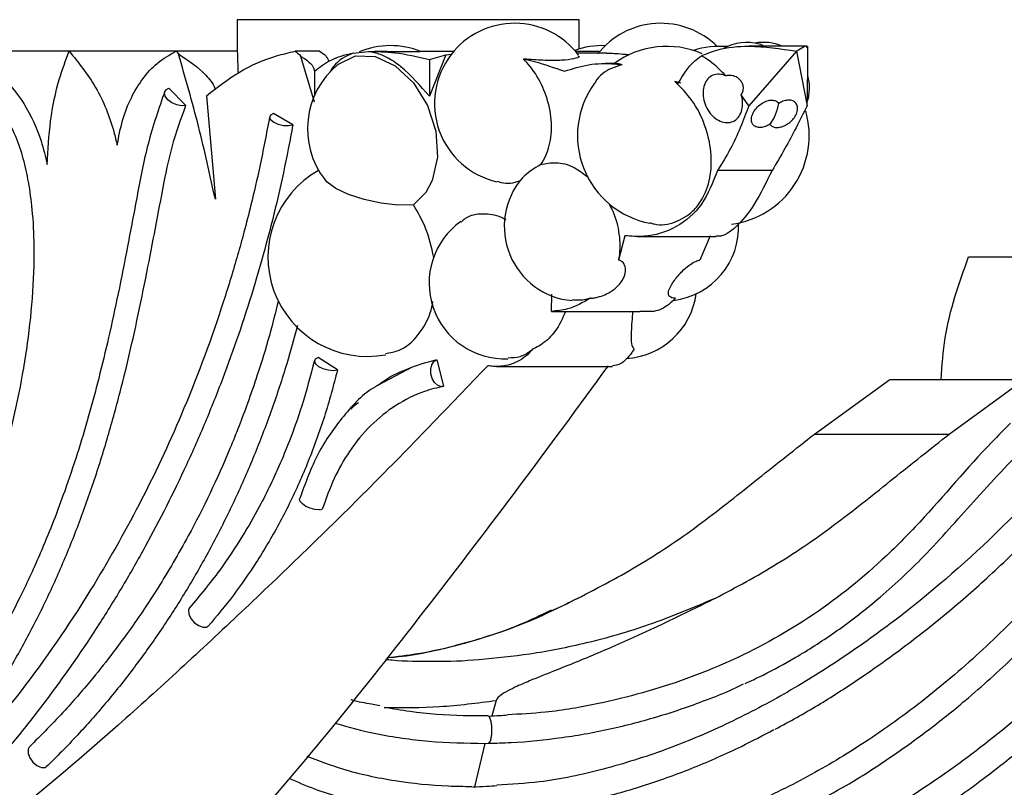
# Model space of a CAD drawing. Header units: millimetres. Extents: x 59 to 109, y 26 to 144.
# Tile 84 of 158: x 79.86 to 83.46, y 83.49 to 86.29. Entities that reach past the tile are written whole.
import ezdxf

# ---------------------------------------------------------------- set-up
doc = ezdxf.new("R2010")
doc.units = ezdxf.units.MM
doc.styles.add('SLDTEXTSTYLE0', font='TXT', dxfattribs={"width": 0.75})
doc.dimstyles.new('SLDDIMSTYLE0', dxfattribs={"dimtxt": 3.5, "dimasz": 3.302, "dimexe": 0, "dimexo": 0.0625, "dimgap": 0.875, "dimtad": 1, "dimdec": 0, "dimlfac": 20, "dimrnd": 1e-09, "dimzin": 12, "dimdsep": 46, "dimtxsty": 'SLDTEXTSTYLE0', "dimsah": 1, "dimcen": 0.09, "dimadec": 0, "dimazin": 3, "dimtfac": 1, "dimtdec": 0, "dimtofl": 0, "dimtmove": 0, "dimatfit": 3, "dimfxl": 0, "dimfrac": 2, "dimtolj": 1, "dimtzin": 12, "dimarcsym": 0})
doc.dimstyles.new('SLDDIMSTYLE1', dxfattribs={"dimtxt": 3.5, "dimasz": 3.302, "dimexe": 0, "dimexo": 0.0625, "dimgap": 0.875, "dimtad": 1, "dimdec": 0, "dimlfac": 20, "dimrnd": 1e-09, "dimzin": 12, "dimdsep": 46, "dimtxsty": 'SLDTEXTSTYLE0', "dimsah": 1, "dimcen": 0.09, "dimadec": 0, "dimazin": 3, "dimtfac": 1, "dimtdec": 0, "dimtmove": 0, "dimatfit": 0, "dimfxl": 0, "dimfrac": 2, "dimtolj": 1, "dimtzin": 12, "dimarcsym": 0})

# ---------------------------------------------------------------- blocks, each defined once
blk = doc.blocks.new('_D')
at = {"color": 7, "linetype": 'Continuous', "lineweight": 18}
for p, q in [((78.8835, 143.6649), (108.5588, 143.6649)), ((107.5588, 143.6649), (107.5588, 76.3608)), ((75.8335, 76.3608), (108.5588, 76.3608))]:
    blk.add_line(p, q, dxfattribs=at)
for points in [[(107.5588, 143.6649), (107.0508, 140.3629), (108.0668, 140.3629)], [(107.5588, 76.3608), (108.0668, 79.6628), (107.0508, 79.6628)]]:
    blk.add_solid(points, dxfattribs=at)
at = {"color": 7, "linetype": 'Continuous', "lineweight": 18, "insert": (103.047, 105.5185), "char_height": 3.5, "attachment_point": 1, "rotation": 90, "style": 'SLDTEXTSTYLE0'}
blk.add_mtext('1346', dxfattribs=at)
blk = doc.blocks.new('_D_1')
at = {"color": 7, "linetype": 'Continuous', "lineweight": 18}
for p, q in [((75.6057, 99.2579), (98.8756, 99.2579)), ((97.8756, 99.2579), (97.8756, 76.3608)), ((75.8335, 76.3608), (98.8756, 76.3608))]:
    blk.add_line(p, q, dxfattribs=at)
for points in [[(97.8756, 99.2579), (97.3676, 95.9559), (98.3836, 95.9559)], [(97.8756, 76.3608), (98.3836, 79.6628), (97.3676, 79.6628)]]:
    blk.add_solid(points, dxfattribs=at)
at = {"color": 7, "linetype": 'Continuous', "lineweight": 18, "insert": (93.3639, 85.2455), "char_height": 3.5, "attachment_point": 1, "rotation": 90, "style": 'SLDTEXTSTYLE0'}
blk.add_mtext('458', dxfattribs=at)

msp = doc.modelspace()

# ---------------------------------------------------------------- linework, layer by layer
at = {"color": 7, "linetype": 'Continuous', "lineweight": 25}
for p, q in [((80.65632, 86.29327), (80.65632, 86.1775)), ((81.90632, 86.18617), (81.90632, 86.29327)), ((82.73975, 86.19611), (82.52751, 86.19611)), ((82.74205, 86.08461), (82.74205, 86.19611)), ((80.65632, 86.17845), (79.60466, 86.17845)), ((80.43274, 86.17826), (80.04146, 86.17826)), ((80.43274, 86.17826), (80.44121, 86.16819)), ((80.65632, 86.17826), (80.43274, 86.17826)), ((80.9574, 86.17826), (80.86748, 86.17826)), ((80.93809, 85.99135), (80.88904, 86.15918)), ((81.0798, 86.17102), (81.13596, 86.17697)), ((81.20436, 86.1774), (81.15834, 86.1774)), ((81.44757, 86.1774), (81.32341, 86.1774)), ((81.41908, 86.165), (81.35897, 86.01308)), ((81.35897, 86.14781), (81.41908, 86.165)), ((81.41908, 86.165), (81.4394, 86.16731)), ((81.97902, 86.1774), (81.89324, 86.1774)), ((82.00638, 86.171), (81.89856, 86.171)), ((82.70126, 86.17826), (82.52664, 85.97861)), ((82.70126, 86.17826), (82.73988, 85.97861)), ((81.35897, 86.14781), (81.35897, 86.01308)), ((82.03967, 86.13271), (82.00286, 86.13271)), ((80.93809, 86.10481), (80.93809, 86.0151)), ((80.40599, 86.04337), (80.46881, 85.9798)), ((82.25664, 86.0672), (82.2687, 86.06099)), ((82.27875, 86.06099), (82.25664, 86.0672)), ((80.54372, 86.01505), (80.57608, 85.63717)), ((82.52664, 85.97861), (82.49906, 86.01845)), ((82.73988, 85.97861), (82.74161, 86.01845)), ((80.85941, 85.90887), (80.78828, 85.95029)), ((82.61167, 85.74221), (82.41207, 85.74221)), ((82.0731, 85.50344), (82.05024, 85.4143)), ((82.38564, 85.50344), (82.34793, 85.4143)), ((82.11812, 85.50031), (82.40547, 85.50031)), ((83.33033, 85.42647), (83.83953, 85.42647)), ((81.80515, 85.22699), (81.8067, 85.28987)), ((81.80515, 85.22699), (81.84113, 85.22683)), ((81.84113, 85.22679), (82.12815, 85.22679)), ((82.17947, 85.22699), (82.12815, 85.22683)), ((81.02266, 85.01322), (80.95178, 85.05827)), ((81.38605, 85.04995), (81.41087, 84.95324)), ((81.29522, 85.02346), (81.16933, 84.95552)), ((81.60415, 85.02544), (82.02791, 85.02544)), ((82.76655, 84.77826), (83.04202, 84.97826)), ((83.04202, 84.97826), (83.53313, 84.97826)), ((83.25937, 84.77826), (83.53313, 84.97826)), ((82.76655, 84.77826), (83.25937, 84.77826)), ((81.08125, 83.80464), (81.07226, 83.80715)), ((81.17732, 83.78425), (81.14701, 83.79067)), ((81.60283, 83.80445), (81.58704, 83.74783)), ((81.57296, 83.7476), (81.57297, 83.7476)), ((81.56087, 83.64746), (81.52402, 83.48888)), ((81.56087, 83.64746), (81.57392, 83.64764)), ((81.51332, 83.48884), (81.51332, 83.48884))]:
    msp.add_line(p, q, dxfattribs=at)
at = {"color": 1, "linetype": 'Continuous', "lineweight": 25}
msp.add_line((81.90632, 86.29327), (80.65632, 86.29327), dxfattribs=at)
at = {"color": 7, "linetype": 'Continuous', "lineweight": 25, "flags": 128}
for points in [[(82.58154, 86.19611), (82.57017, 86.20202), (82.56457, 86.20394)], [(81.02468, 86.12899), (81.02632, 86.13103), (81.08891, 86.16055), (81.16085, 86.15829), (81.23414, 86.12437), (81.30037, 86.06251), (81.35173, 85.97971), (81.38215, 85.88541), (81.38812, 85.79029), (81.36905, 85.70494), (81.34548, 85.66107), (81.30004, 85.61596), (81.30004, 85.61596)], [(80.46881, 85.9798), (80.45297, 85.97808), (80.43476, 85.98147), (80.41694, 85.98945), (80.40224, 86.00079), (80.39289, 86.01378), (80.39032, 86.02644), (80.39492, 86.03683), (80.40599, 86.04337)], [(80.78828, 85.95029), (80.77787, 85.9444), (80.77446, 85.93626), (80.77857, 85.92709), (80.78958, 85.9183), (80.80581, 85.91122), (80.82478, 85.90695), (80.84361, 85.90612), (80.85941, 85.90887)], [(81.30004, 85.61596), (81.24365, 85.61574), (81.18192, 85.62242), (81.12013, 85.63543), (81.06356, 85.65365), (81.01708, 85.67552), (80.98465, 85.69917), (80.97732, 85.70731)], [(80.95178, 85.05827), (80.94158, 85.05272), (80.93834, 85.04459), (80.94254, 85.03511), (80.95354, 85.02572), (80.96968, 85.01786), (80.98848, 85.01272), (81.00708, 85.0111), (81.02266, 85.01322)], [(81.40036, 84.95233), (81.38809, 84.95699), (81.3771, 84.96719), (81.36877, 84.98166), (81.36413, 84.9986), (81.36375, 85.01592), (81.36768, 85.03146), (81.37543, 85.0433), (81.38605, 85.04995)], [(80.95663, 84.50174), (80.94046, 84.50273), (80.92328, 84.50697), (80.90728, 84.5139), (80.89449, 84.52266), (80.88652, 84.53213), (80.88439, 84.5411), (80.88457, 84.54219)], [(80.4808, 84.14219), (80.47803, 84.13457), (80.47898, 84.11993), (80.48624, 84.10409), (80.49871, 84.08946), (80.51449, 84.07827), (80.53118, 84.07223), (80.54623, 84.07226)], [(79.89534, 83.63371), (79.89175, 83.62584), (79.89151, 83.61087), (79.89753, 83.59435), (79.90889, 83.5788), (79.92387, 83.56658), (79.94017, 83.55955), (79.95533, 83.55879)]]:
    msp.add_lwpolyline(points, dxfattribs=at)
at = {"color": 7, "linetype": 'Continuous', "lineweight": 25}
for centre, radius, start, end in [((81.67041, 85.98694), 0.29314, 37.02946, 142.4268), ((82.2049, 85.98694), 0.29314, 45.38071, 141.86203), ((81.21716, 85.89427), 0.3041, 68.6288, 112.24001), ((81.9916, 85.89427), 0.3041, 88.10134, 109.4852), ((82.22656, 85.86937), 0.32639, 66.59458, 125.91673), ((82.42123, 85.86937), 0.32639, 85.37345, 107.3502), ((82.51841, 86.04299), 0.16744, 73.99964, 120.26261), ((82.58094, 86.04299), 0.16744, 66.13094, 100.76157), ((81.67041, 85.98694), 0.29314, 142.4268, 257.23486), ((81.21716, 85.89427), 0.3041, 129.36655, 217.93586), ((82.58094, 86.04299), 0.16744, 0, 15.8876), ((82.22656, 85.86937), 0.32639, 144.11878, 259.16037), ((82.58094, 86.04299), 0.16744, 343.14109, 0), ((82.45491, 86.02002), 0.18474, 323.64784, 349.73639), ((82.42123, 85.86937), 0.32639, 277.40322, 16.09387), ((81.89813, 85.50891), 0.28661, 117.43826, 134.4111), ((81.13205, 85.4257), 0.36346, 119.38735, 280.64292), ((81.90487, 85.53719), 0.27224, 139.59685, 264.80621), ((81.63451, 85.33038), 0.27686, 125.52431, 272.39988), ((82.21754, 85.53719), 0.27224, 277.02964, 2.73684), ((82.06056, 85.33038), 0.27686, 273.66236, 351.91399), ((81.40359, 84.9762), 0.02408, 262.29964, 287.61391), ((80.95488, 84.55021), 0.0485, 272.06866, 284.75375)]:
    msp.add_arc(centre, radius, start, end, dxfattribs=at)
for points, knots in [([(82.35309, 86.16119), (82.37257, 86.16919), (82.42528, 86.19084), (82.54314, 86.2016), (82.64266, 86.18691), (82.70126, 86.17826)], [0, 0, 0, 0, 0.1941746, 0.5255362, 1, 1, 1, 1]), ([(82.73915, 86.19046), (82.73986, 86.19277), (82.74292, 86.20274), (82.71936, 86.1889), (82.70126, 86.17826)], [0, 0, 0, 0, 0.231547, 1, 1, 1, 1]), ([(79.59593, 86.17826), (79.62866, 86.17487), (79.69409, 86.16809), (79.79322, 86.09748), (79.87946, 85.99031), (79.93618, 85.8716), (79.95475, 85.79273), (79.96155, 85.76384)], [0, 0, 0, 0, 0.2143505, 0.4285283, 0.6470937, 0.8707513, 1, 1, 1, 1]), ([(79.96155, 85.76384), (79.96442, 85.8175), (79.97025, 85.92635), (79.99931, 86.06543), (80.02886, 86.14453), (80.04146, 86.17826)], [0, 0, 0, 0, 0.3579452, 0.7261347, 1, 1, 1, 1]), ([(80.04146, 86.17826), (80.07567, 86.13621), (80.14408, 86.05211), (80.19597, 85.92404), (80.2132, 85.85061), (80.217, 85.83439)], [0, 0, 0, 0, 0.4378817, 0.875763, 1, 1, 1, 1]), ([(80.217, 85.83439), (80.22286, 85.86502), (80.23476, 85.92715), (80.26699, 86.00878), (80.30964, 86.07938), (80.3639, 86.13934), (80.40897, 86.16483), (80.43274, 86.17826)], [0, 0, 0, 0, 0.1920551, 0.3896075, 0.5816943, 0.7794726, 1, 1, 1, 1]), ([(80.57608, 85.63717), (80.55653, 85.72614), (80.51736, 85.90434), (80.46662, 86.08016), (80.44121, 86.16819)], [0, 0, 0, 0, 0.4992683, 1, 1, 1, 1]), ([(80.44121, 86.16819), (80.47711, 86.14415), (80.52124, 86.1146), (80.5604, 86.06849), (80.57278, 86.05032), (80.5742, 86.03878), (80.57441, 86.03705)], [0, 0, 0, 0, 0.6665018, 0.8191511, 0.9730392, 1, 1, 1, 1]), ([(80.54372, 86.01505), (80.58293, 86.04569), (80.66222, 86.10765), (80.77403, 86.15574), (80.84494, 86.17283), (80.86748, 86.17826)], [0, 0, 0, 0, 0.4002993, 0.8093772, 1, 1, 1, 1]), ([(80.65632, 86.17826), (80.65679, 86.1626), (80.65748, 86.13959), (80.65865, 86.10783), (80.65902, 86.0977)], [0, 0, 0, 0, 0.68093898, 1, 1, 1, 1]), ([(80.86748, 86.17826), (80.87464, 86.1729), (80.88217, 86.16725), (80.88871, 86.15956), (80.88904, 86.15918)], [0, 0, 0, 0, 0.9507329, 1, 1, 1, 1]), ([(80.88904, 86.15918), (80.89475, 86.15578), (80.90669, 86.14869), (80.9228, 86.13532), (80.93532, 86.1205), (80.93735, 86.10902), (80.93809, 86.10481)], [0, 0, 0, 0, 0.261671, 0.5465851, 0.8340204, 1, 1, 1, 1]), ([(80.93809, 86.10481), (80.95572, 86.11849), (80.99149, 86.14623), (81.04296, 86.16389), (81.07427, 86.16995), (81.0798, 86.17102)], [0, 0, 0, 0, 0.4446672, 0.9020419, 1, 1, 1, 1]), ([(80.9574, 86.17826), (80.9654, 86.17309), (80.97938, 86.16404), (80.9879, 86.1483), (80.99154, 86.14157)], [0, 0, 0, 0, 0.5726976, 1, 1, 1, 1]), ([(81.0798, 86.17102), (81.07236, 86.16787), (81.04056, 86.1544), (81.00999, 86.1306), (80.99545, 86.10207), (80.99476, 86.10073)], [0, 0, 0, 0, 0.22538253, 0.96372118, 1, 1, 1, 1]), ([(81.35897, 86.01308), (81.32551, 86.05152), (81.27044, 86.11478), (81.1907, 86.16585), (81.15044, 86.17403), (81.13596, 86.17697)], [0, 0, 0, 0, 0.49787378, 0.81941612, 1, 1, 1, 1]), ([(81.13596, 86.17697), (81.16764, 86.17674), (81.23715, 86.17623), (81.31604, 86.15782), (81.35897, 86.14781)], [0, 0, 0, 0, 0.4557688, 1, 1, 1, 1]), ([(81.20436, 86.17735), (81.21468, 86.17731), (81.23858, 86.17724), (81.27369, 86.17682), (81.30223, 86.17695), (81.31882, 86.17737), (81.32225, 86.17733), (81.32341, 86.17732)], [0, 0, 0, 0, 0.1929067, 0.4471133, 0.6721419, 0.8891081, 1, 1, 1, 1]), ([(81.90199, 86.16171), (81.90373, 86.16071), (81.90991, 86.15717), (81.89026, 86.14963), (81.84657, 86.14409), (81.78452, 86.14381), (81.73375, 86.14707), (81.70645, 86.14948), (81.70274, 86.14981)], [0, 0, 0, 0, 0.09359002, 0.33185527, 0.55540082, 0.76474366, 0.96797788, 1, 1, 1, 1]), ([(81.76606, 85.76328), (81.77266, 85.77412), (81.79182, 85.8056), (81.80772, 85.87251), (81.80373, 85.96019), (81.77632, 86.04789), (81.73848, 86.1113), (81.71082, 86.1411), (81.70274, 86.14981)], [0, 0, 0, 0, 0.1063229, 0.3087347, 0.5111542, 0.7113087, 0.9156931, 1, 1, 1, 1]), ([(81.70274, 86.14981), (81.71633, 86.14666), (81.76601, 86.13515), (81.81595, 86.11758), (81.85223, 86.10481)], [0, 0, 0, 0, 0.2734825, 1, 1, 1, 1]), ([(82.00638, 86.1705), (82.00956, 86.17064), (82.02392, 86.17128), (82.05416, 86.16899), (82.08446, 86.16575), (82.08912, 86.16525)], [0, 0, 0, 0, 0.1933236, 0.8759381, 1, 1, 1, 1]), ([(82.2687, 86.06099), (82.28632, 86.09082), (82.30985, 86.13061), (82.34442, 86.15506), (82.35309, 86.16119)], [0, 0, 0, 0, 0.74937935, 1, 1, 1, 1]), ([(82.44268, 86.08783), (82.43745, 86.09335), (82.4104, 86.12189), (82.37964, 86.14688), (82.35367, 86.16088), (82.35309, 86.16119)], [0, 0, 0, 0, 0.1897498, 0.9818947, 1, 1, 1, 1]), ([(81.85223, 86.10481), (81.88134, 86.11409), (81.94044, 86.13292), (82.0134, 86.13432), (82.0551, 86.12961), (82.06355, 86.12866)], [0, 0, 0, 0, 0.4362984, 0.8858525, 1, 1, 1, 1]), ([(82.06355, 86.12866), (82.05029, 86.12448), (82.01346, 86.11287), (81.97702, 86.08903), (81.96393, 86.06189), (81.963, 86.05996)], [0, 0, 0, 0, 0.3433112, 0.953223, 1, 1, 1, 1]), ([(82.06355, 86.12866), (82.05386, 86.13066), (82.04118, 86.13327), (82.03997, 86.13224), (82.03968, 86.132)], [0, 0, 0, 0, 0.7641838, 1, 1, 1, 1]), ([(82.44268, 86.08783), (82.4365, 86.09011), (82.42217, 86.09539), (82.40007, 86.09372), (82.37973, 86.08244), (82.36526, 86.0623), (82.35831, 86.03583), (82.35957, 86.00601), (82.36883, 85.9762), (82.38305, 85.95299), (82.40089, 85.93422), (82.42159, 85.92083), (82.44644, 85.91516), (82.46965, 85.91976), (82.48851, 85.93413), (82.50088, 85.95658), (82.50533, 85.98444), (82.50264, 86.006), (82.49944, 86.01711), (82.49906, 86.01845)], [0, 0, 0, 0, 0.0491155, 0.1139741, 0.1787784, 0.243344, 0.307593, 0.3716, 0.4355271, 0.4995747, 0.5395391, 0.6043186, 0.6690988, 0.7339579, 0.7987021, 0.8631706, 0.9273284, 0.9912942, 1, 1, 1, 1]), ([(82.49906, 86.01845), (82.50075, 86.02132), (82.50504, 86.02858), (82.50755, 86.04187), (82.50538, 86.05624), (82.49899, 86.06886), (82.49114, 86.07697), (82.48043, 86.08441), (82.46659, 86.08968), (82.45212, 86.09004), (82.4444, 86.08823), (82.44268, 86.08783)], [0, 0, 0, 0, 0.0845997, 0.2134401, 0.3288835, 0.4431645, 0.5660327, 0.6151219, 0.7836389, 0.9518025, 1, 1, 1, 1]), ([(82.74161, 86.01845), (82.74154, 86.02132), (82.74135, 86.02858), (82.74121, 86.04187), (82.74133, 86.05623), (82.74163, 86.0689), (82.74188, 86.07686), (82.74203, 86.08244), (82.742, 86.0838), (82.74198, 86.08461)], [0, 0, 0, 0, 0.1233484, 0.3111919, 0.479505, 0.6461176, 0.8252587, 0.8968365, 1, 1, 1, 1]), ([(85.55301, 86.04337), (85.53192, 86.01774), (85.46863, 85.94086), (85.383, 85.79695), (85.28832, 85.62093), (85.16693, 85.38354), (85.0126, 85.08835), (84.82002, 84.75498), (84.6153, 84.44781), (84.40536, 84.17571), (84.18303, 83.92962), (83.9515, 83.70918), (83.7058, 83.50946), (83.44758, 83.33135), (83.17824, 83.17569), (82.89939, 83.04353), (82.66, 82.95399), (82.46514, 82.89553), (82.31735, 82.85836), (82.11821, 82.81851), (81.91027, 82.78995), (81.75113, 82.78644), (81.69391, 82.78518)], [0, 0, 0, 0, 0.01811784, 0.05436773, 0.09054863, 0.12672006, 0.19907253, 0.27145164, 0.33612414, 0.40077943, 0.46043005, 0.52008138, 0.57972032, 0.63936192, 0.69898856, 0.75861413, 0.818056, 0.84775932, 0.87746282, 0.90716664, 0.96662249, 1, 1, 1, 1]), ([(82.16559, 85.55126), (82.17062, 85.54949), (82.20221, 85.53835), (82.25935, 85.55036), (82.31746, 85.58426), (82.36114, 85.64043), (82.38834, 85.71289), (82.39244, 85.80959), (82.3691, 85.90889), (82.32283, 86.00056), (82.27835, 86.04534), (82.25664, 86.0672)], [0, 0, 0, 0, 0.0245715, 0.1541697, 0.2836219, 0.3652912, 0.4934382, 0.6215914, 0.7496115, 0.8777458, 1, 1, 1, 1]), ([(80.3917, 86.03194), (80.36967, 85.96873), (80.32733, 85.84721), (80.29064, 85.65104), (80.25569, 85.46796), (80.22196, 85.29518), (80.18694, 85.13422), (80.15101, 84.98488), (80.1004, 84.79594), (80.03344, 84.58486), (79.94967, 84.36968), (79.87317, 84.20182), (79.80008, 84.06056), (79.71962, 83.92194), (79.62222, 83.77326), (79.50535, 83.61813), (79.37892, 83.47346), (79.25603, 83.35131), (79.14394, 83.25292), (79.03308, 83.16547), (78.91164, 83.08257), (78.8131, 83.01882), (78.75344, 82.99212), (78.7418, 82.98691)], [0, 0, 0, 0, 0.05441619, 0.10460829, 0.15183102, 0.19627832, 0.23809347, 0.27725327, 0.31374268, 0.38862459, 0.4496014, 0.49693725, 0.5375973, 0.58042391, 0.63088647, 0.68868352, 0.74901928, 0.80155779, 0.84601749, 0.88705438, 0.93416351, 0.98715779, 1, 1, 1, 1]), ([(77.82377, 82.6938), (77.8426, 82.69164), (77.90333, 82.68466), (78.00723, 82.68146), (78.13544, 82.689), (78.26409, 82.70816), (78.3926, 82.73802), (78.52045, 82.77824), (78.62603, 82.82003), (78.73059, 82.86778), (78.83402, 82.92137), (78.95588, 82.99469), (79.07508, 83.07674), (79.19121, 83.16722), (79.30384, 83.26592), (79.39445, 83.35484), (79.48231, 83.4487), (79.56732, 83.54741), (79.66433, 83.6734), (79.75584, 83.80679), (79.8416, 83.94706), (79.92124, 84.09391), (79.98216, 84.22157), (80.039, 84.3527), (80.0918, 84.48715), (80.14885, 84.65306), (80.19976, 84.82296), (80.24497, 84.99613), (80.28549, 85.17158), (80.33196, 85.39756), (80.37374, 85.61929), (80.41544, 85.83511), (80.45105, 85.93165), (80.46881, 85.9798)], [0, 0, 0, 0, 0.0151889, 0.0489655, 0.0827411, 0.1165152, 0.150288, 0.1840598, 0.2178311, 0.2347128, 0.2684832, 0.3022535, 0.3360233, 0.3697929, 0.4035628, 0.4373327, 0.4542141, 0.4879844, 0.5217553, 0.555526, 0.5892965, 0.6230671, 0.6568376, 0.6737195, 0.7074885, 0.7412565, 0.775024, 0.8087887, 0.8425528, 0.8763144, 0.9379363, 0.9690462, 1, 1, 1, 1]), ([(82.52664, 85.97861), (82.50623, 85.9247), (82.47429, 85.84039), (82.42856, 85.76823), (82.41207, 85.74221)], [0, 0, 0, 0, 0.6393703, 1, 1, 1, 1]), ([(82.6037, 85.91051), (82.59804, 85.90755), (82.58671, 85.90163), (82.56938, 85.89846), (82.55441, 85.90013), (82.54314, 85.90668), (82.5365, 85.91745), (82.53522, 85.93188), (82.5399, 85.94885), (82.55055, 85.96649), (82.56606, 85.98227), (82.58426, 85.99372), (82.60251, 85.99942), (82.61861, 85.99921), (82.63014, 85.9945), (82.63482, 85.98922), (82.63669, 85.9871)], [0, 0, 0, 0, 0.0701878, 0.1405095, 0.2096944, 0.2783839, 0.3490465, 0.4233831, 0.5017367, 0.5827959, 0.6638688, 0.7419582, 0.8155721, 0.8854903, 0.954052, 1, 1, 1, 1]), ([(82.6037, 85.91051), (82.60661, 85.90755), (82.61243, 85.90163), (82.62675, 85.89846), (82.64331, 85.90013), (82.66071, 85.90668), (82.67731, 85.91745), (82.6916, 85.93188), (82.70177, 85.94885), (82.70606, 85.96649), (82.70347, 85.98227), (82.69442, 85.99372), (82.68065, 85.99942), (82.66438, 85.99921), (82.64916, 85.9945), (82.64026, 85.98922), (82.63669, 85.9871)], [0, 0, 0, 0, 0.0701886, 0.1405097, 0.2096943, 0.2783851, 0.3490502, 0.423386, 0.5017375, 0.5827994, 0.6638716, 0.7419605, 0.8155713, 0.8854902, 0.9540537, 1, 1, 1, 1]), ([(82.73988, 85.97861), (82.71292, 85.9247), (82.67074, 85.84039), (82.62733, 85.76823), (82.61167, 85.74221)], [0, 0, 0, 0, 0.6393704, 1, 1, 1, 1]), ([(77.83583, 82.90126), (77.85398, 82.8989), (77.91367, 82.89113), (77.99523, 82.88918), (78.10091, 82.89553), (78.20686, 82.91115), (78.31242, 82.93809), (78.4172, 82.97306), (78.52103, 83.01585), (78.62303, 83.06847), (78.7233, 83.12793), (78.80204, 83.18088), (78.89824, 83.25344), (78.9921, 83.33227), (79.08249, 83.41884), (79.16995, 83.51102), (79.23749, 83.58918), (79.31855, 83.69214), (79.39616, 83.80023), (79.46876, 83.91486), (79.5373, 84.03416), (79.60168, 84.15803), (79.66017, 84.28762), (79.71399, 84.42119), (79.75318, 84.5312), (79.79707, 84.67234), (79.83583, 84.81694), (79.86701, 84.966), (79.89187, 85.11821), (79.9096, 85.2738), (79.91647, 85.44528), (79.9093, 85.58831), (79.89528, 85.69523), (79.87526, 85.78495), (79.8463, 85.87534), (79.815, 85.92959), (79.79761, 85.95974)], [0, 0, 0, 0, 0.0167751, 0.0551895, 0.0743856, 0.112796, 0.1512035, 0.1703986, 0.2088032, 0.2472066, 0.2664011, 0.3048024, 0.3239967, 0.3623972, 0.4007962, 0.419991, 0.4583901, 0.4775843, 0.5159838, 0.5543832, 0.5735779, 0.6119775, 0.6503771, 0.6695722, 0.7079727, 0.7271672, 0.7655694, 0.8039748, 0.8231709, 0.8615878, 0.9000278, 0.9262196, 0.9457878, 0.9624861, 0.9791477, 1, 1, 1, 1]), ([(80.77463, 85.9386), (80.76306, 85.87782), (80.74241, 85.76946), (80.70974, 85.6291), (80.6822, 85.52138), (80.65759, 85.43218), (80.63283, 85.34805), (80.57315, 85.15757), (80.47139, 84.88278), (80.31123, 84.538), (80.11999, 84.19718), (79.88684, 83.85562), (79.68309, 83.61276), (79.54759, 83.46932), (79.48996, 83.41068), (79.43336, 83.35528), (79.37794, 83.30302), (79.31486, 83.24561), (79.23247, 83.17397), (79.11978, 83.08145), (79.03227, 83.01716), (78.98328, 82.98117)], [0, 0, 0, 0, 0.04770481, 0.08504174, 0.1121308, 0.13467657, 0.15775229, 0.18132166, 0.29284658, 0.39253556, 0.49232675, 0.61900057, 0.74565724, 0.77054538, 0.79544695, 0.81959239, 0.84217281, 0.86471494, 0.89755872, 0.94265315, 1, 1, 1, 1]), ([(82.84647, 83.18889), (82.94152, 83.23856), (83.14215, 83.34343), (83.42788, 83.54485), (83.70576, 83.78062), (83.96226, 84.0454), (84.19511, 84.33532), (84.38538, 84.62307), (84.53927, 84.90311), (84.64228, 85.13137), (84.71502, 85.33595), (84.75472, 85.48297), (84.77609, 85.61506), (84.78237, 85.72513), (84.77306, 85.84511), (84.73804, 85.91685), (84.71973, 85.95435)], [0, 0, 0, 0, 0.0937653, 0.1979362, 0.3015088, 0.4055149, 0.5096934, 0.6129984, 0.6920533, 0.7740392, 0.8193898, 0.8712615, 0.8997288, 0.9303802, 0.9636113, 1, 1, 1, 1]), ([(83.0795, 82.98858), (83.10728, 83.00285), (83.24625, 83.07422), (83.4371, 83.18293), (83.65037, 83.31712), (83.86017, 83.45822), (84.06463, 83.60953), (84.31291, 83.81082), (84.50556, 83.98148), (84.69172, 84.16122), (84.87346, 84.34684), (85.04844, 84.54107), (85.2161, 84.74324), (85.37879, 84.95051), (85.53392, 85.16513), (85.68084, 85.38633), (85.83254, 85.62674), (85.93848, 85.81767), (86.01207, 85.95029)], [0, 0, 0, 0, 0.022957, 0.1148213, 0.1607383, 0.2066549, 0.2985216, 0.3444393, 0.4363078, 0.4822249, 0.5281429, 0.6200133, 0.6659311, 0.7118485, 0.8037225, 0.8496401, 0.8955583, 1, 1, 1, 1]), ([(80.85941, 85.90887), (80.85395, 85.87954), (80.82664, 85.7328), (80.77939, 85.53126), (80.69905, 85.25041), (80.62418, 85.03185), (80.53944, 84.82021), (80.44825, 84.61339), (80.34768, 84.41409), (80.23849, 84.22301), (80.12375, 84.03757), (80.00107, 83.86078), (79.83876, 83.65138), (79.7021, 83.49328), (79.55953, 83.34502), (79.42133, 83.21124), (79.248, 83.05954), (79.10673, 82.95104), (79.03388, 82.89911), (79.0328, 82.89834)], [0, 0, 0, 0, 0.02260005, 0.11304536, 0.15824878, 0.24869301, 0.29389704, 0.339101, 0.4295427, 0.47474652, 0.5199499, 0.61038927, 0.65559266, 0.74603067, 0.79123378, 0.83643654, 0.91689126, 0.99876985, 1, 1, 1, 1]), ([(84.63833, 85.8994), (84.65049, 85.87489), (84.68215, 85.81104), (84.68755, 85.68616), (84.67095, 85.54425), (84.61915, 85.33762), (84.51888, 85.07639), (84.38814, 84.82085), (84.24173, 84.57593), (84.0801, 84.34195), (83.86443, 84.08103), (83.62894, 83.84227), (83.41787, 83.66338), (83.19686, 83.50094), (82.96628, 83.35525), (82.67599, 83.21023), (82.37378, 83.0968), (82.06345, 83.02335), (81.81974, 82.98825), (81.68121, 82.99389), (81.64801, 82.99524)], [0, 0, 0, 0, 0.0183383, 0.047767, 0.0786777, 0.1096748, 0.1822731, 0.254727, 0.2909022, 0.363322, 0.4357347, 0.5081452, 0.580554, 0.6167283, 0.6891377, 0.7615545, 0.83398, 0.9064225, 0.9775702, 1, 1, 1, 1]), ([(83.12111, 82.89963), (83.1794, 82.92993), (83.28353, 82.98405), (83.41871, 83.06086), (83.52275, 83.12271), (83.60897, 83.17595), (83.69021, 83.22782), (83.87434, 83.34941), (84.14085, 83.54285), (84.47837, 83.82461), (84.81636, 84.1447), (85.16126, 84.51968), (85.41275, 84.83815), (85.56367, 85.04739), (85.62574, 85.13605), (85.68476, 85.22289), (85.7407, 85.30758), (85.80231, 85.40346), (85.87981, 85.52833), (85.98129, 85.69922), (86.05361, 85.83169), (86.09418, 85.90602)], [0, 0, 0, 0, 0.0475859, 0.0850031, 0.1122543, 0.1348165, 0.1579078, 0.1814885, 0.2930473, 0.3926163, 0.4921739, 0.6191367, 0.745924, 0.7708159, 0.7957097, 0.819891, 0.8424904, 0.8649156, 0.8975337, 0.9425095, 1, 1, 1, 1]), ([(81.76606, 85.76328), (81.78396, 85.76705), (81.82275, 85.77523), (81.88514, 85.75934), (81.92315, 85.72954), (81.94029, 85.71609)], [0, 0, 0, 0, 0.319934, 0.6932132, 1, 1, 1, 1]), ([(82.41207, 85.74221), (82.39524, 85.69856), (82.36159, 85.61127), (82.26388, 85.52886), (82.16297, 85.49677), (82.0968, 85.50168), (82.0731, 85.50344)], [0, 0, 0, 0, 0.2795325, 0.5589718, 0.842059, 1, 1, 1, 1]), ([(82.61167, 85.74221), (82.59021, 85.69848), (82.5473, 85.61105), (82.47893, 85.52975), (82.43128, 85.49903), (82.4092, 85.50165), (82.40549, 85.50208)], [0, 0, 0, 0, 0.3108945, 0.6216848, 0.9365361, 1, 1, 1, 1]), ([(81.60604, 85.70346), (81.61106, 85.70153), (81.63909, 85.69074), (81.66848, 85.69706), (81.69063, 85.70463), (81.69203, 85.70511)], [0, 0, 0, 0, 0.1695272, 0.9478264, 1, 1, 1, 1]), ([(81.37461, 85.42423), (81.36672, 85.46079), (81.35194, 85.52926), (81.31654, 85.5884), (81.30004, 85.61596)], [0, 0, 0, 0, 0.5339088, 1, 1, 1, 1]), ([(82.01545, 85.62061), (82.02028, 85.61155), (82.03871, 85.57693), (82.05534, 85.50899), (82.05617, 85.44829), (82.05094, 85.41834), (82.05024, 85.4143)], [0, 0, 0, 0, 0.1413555, 0.5396591, 0.9379825, 1, 1, 1, 1]), ([(81.63892, 85.56161), (81.6336, 85.56441), (81.60555, 85.57918), (81.55339, 85.58587), (81.50148, 85.578), (81.48015, 85.55768), (81.47545, 85.55321)], [0, 0, 0, 0, 0.0929866, 0.4902688, 0.8876505, 1, 1, 1, 1]), ([(81.94694, 85.2751), (81.94756, 85.27511), (81.9529, 85.27517), (81.96431, 85.27641), (81.98434, 85.2812), (82.01038, 85.29139), (82.0407, 85.31066), (82.06618, 85.33938), (82.07726, 85.37028), (82.07473, 85.39409), (82.06576, 85.40774), (82.05639, 85.41295), (82.05103, 85.41413), (82.05024, 85.4143)], [0, 0, 0, 0, 0.007931, 0.0679658, 0.1289615, 0.2252606, 0.3636476, 0.5424708, 0.7225854, 0.8381902, 0.9227213, 0.9886868, 1, 1, 1, 1]), ([(82.25911, 85.2751), (82.2585, 85.27511), (82.2533, 85.27517), (82.2448, 85.27641), (82.23554, 85.2812), (82.23085, 85.29139), (82.2357, 85.31066), (82.25308, 85.33938), (82.27878, 85.37028), (82.30528, 85.39409), (82.32671, 85.40774), (82.34062, 85.41295), (82.34699, 85.41413), (82.34793, 85.4143)], [0, 0, 0, 0, 0.0079327, 0.0679688, 0.1289623, 0.2252619, 0.3636463, 0.5424702, 0.7225853, 0.8381899, 0.9227216, 0.9886861, 1, 1, 1, 1]), ([(83.22983, 84.97826), (83.23323, 85.02923), (83.24355, 85.18395), (83.29549, 85.32913), (83.33033, 85.42647)], [0, 0, 0, 0, 0.3294617, 1, 1, 1, 1]), ([(84.23654, 85.31358), (84.23313, 85.28047), (84.22468, 85.19837), (84.18203, 85.07133), (84.09287, 84.87984), (83.95835, 84.65951), (83.77981, 84.41597), (83.59546, 84.19989), (83.39779, 83.99989), (83.18751, 83.8181), (82.97269, 83.66169), (82.75569, 83.53011), (82.54531, 83.4257), (82.33506, 83.34271), (82.09083, 83.27151), (81.8478, 83.22406), (81.67345, 83.22674), (81.60888, 83.22774)], [0, 0, 0, 0, 0.0270899, 0.0671645, 0.1073837, 0.198159, 0.2762345, 0.3543204, 0.4318186, 0.509312, 0.5865525, 0.6556592, 0.7247601, 0.7872514, 0.8497354, 0.9443395, 1, 1, 1, 1]), ([(82.75529, 83.42448), (82.79808, 83.44703), (82.89593, 83.49858), (83.03724, 83.59013), (83.18244, 83.69394), (83.33625, 83.81711), (83.50279, 83.96756), (83.67974, 84.15034), (83.84033, 84.34009), (83.9894, 84.53898), (84.10238, 84.71172), (84.19112, 84.86857), (84.2552, 85.00136), (84.31218, 85.14939), (84.32539, 85.2564), (84.33223, 85.31175)], [0, 0, 0, 0, 0.0591542, 0.1352325, 0.2042547, 0.2749724, 0.3721712, 0.4724076, 0.5768547, 0.6651887, 0.7639153, 0.8176149, 0.8746776, 0.9351694, 1, 1, 1, 1]), ([(80.80638, 85.26553), (80.79581, 85.22304), (80.77294, 85.1311), (80.7341, 85.00657), (80.69641, 84.89671), (80.66276, 84.80702), (80.59591, 84.64106), (80.49968, 84.43986), (80.36992, 84.21799), (80.27615, 84.07876), (80.19607, 83.97046), (80.12124, 83.87607), (80.01979, 83.75827), (79.93963, 83.67803), (79.89531, 83.63366)], [0, 0, 0, 0, 0.064419, 0.1394288, 0.1948434, 0.2393575, 0.2847987, 0.4682079, 0.5854155, 0.6935381, 0.7399159, 0.8062746, 0.8928906, 1, 1, 1, 1]), ([(81.19791, 85.07331), (81.21508, 85.07593), (81.26144, 85.083), (81.32108, 85.13858), (81.36052, 85.20522), (81.36956, 85.2522), (81.37165, 85.26306)], [0, 0, 0, 0, 0.2038011, 0.5500232, 0.8958981, 1, 1, 1, 1]), ([(81.94694, 85.2751), (81.91996, 85.25928), (81.87585, 85.23343), (81.82493, 85.22879), (81.80515, 85.22699)], [0, 0, 0, 0, 0.6117057, 1, 1, 1, 1]), ([(81.94694, 85.2751), (81.94163, 85.27317), (81.92082, 85.26562), (81.89769, 85.26732), (81.88046, 85.26859)], [0, 0, 0, 0, 0.25503357, 1, 1, 1, 1]), ([(82.25911, 85.2751), (82.24208, 85.25928), (82.21424, 85.23343), (82.1892, 85.22879), (82.17947, 85.22699)], [0, 0, 0, 0, 0.61171, 1, 1, 1, 1]), ([(81.85693, 85.22689), (81.84548, 85.20119), (81.82504, 85.1553), (81.78238, 85.11415), (81.75201, 85.09532), (81.7397, 85.09004), (81.7359, 85.08841)], [0, 0, 0, 0, 0.4437835, 0.7924384, 0.9360315, 1, 1, 1, 1]), ([(82.10163, 85.22689), (82.09975, 85.20119), (82.09639, 85.1553), (82.09567, 85.11415), (82.10128, 85.09532), (82.10586, 85.09004), (82.10727, 85.08841)], [0, 0, 0, 0, 0.44378256, 0.79243698, 0.93602758, 1, 1, 1, 1]), ([(80.87617, 85.17476), (80.86358, 85.12807), (80.84329, 85.05288), (80.80215, 84.92394), (80.76357, 84.81475), (80.71101, 84.68139), (80.6657, 84.57718), (80.60511, 84.45024), (80.55357, 84.35138), (80.4855, 84.23138), (80.42815, 84.13832), (80.35312, 84.0258), (80.29045, 83.93887), (80.20901, 83.8343), (80.14147, 83.75391), (80.0524, 83.65562), (79.99564, 83.59779), (79.95616, 83.5596), (79.95533, 83.55879)], [0, 0, 0, 0, 0.0718546, 0.1157271, 0.2034917, 0.247365, 0.3351293, 0.3790033, 0.4667658, 0.5106401, 0.598402, 0.6422753, 0.7300388, 0.7739114, 0.8616735, 0.9055468, 0.9980005, 1, 1, 1, 1]), ([(83.94956, 85.15704), (83.94098, 85.12452), (83.91865, 85.03986), (83.84923, 84.91521), (83.74129, 84.75851), (83.60107, 84.58915), (83.37192, 84.35266), (83.12405, 84.13929), (82.86087, 83.95193), (82.65602, 83.82503), (82.44316, 83.71405), (82.22261, 83.62086), (81.99481, 83.54984), (81.78833, 83.50486), (81.65722, 83.49779), (81.60526, 83.49499)], [0, 0, 0, 0, 0.03236627, 0.08425772, 0.13634826, 0.21748392, 0.29869088, 0.46046025, 0.54138037, 0.62228942, 0.7030539, 0.78437565, 0.86567137, 0.9467649, 1, 1, 1, 1]), ([(82.62338, 83.69903), (82.67585, 83.72786), (82.77864, 83.78436), (82.9269, 83.8803), (83.07712, 83.98611), (83.23153, 84.10613), (83.39069, 84.24333), (83.53909, 84.38586), (83.681, 84.53636), (83.8175, 84.69945), (83.92699, 84.85895), (84.00828, 85.00881), (84.03167, 85.09608), (84.04382, 85.14139)], [0, 0, 0, 0, 0.0889122, 0.174218, 0.2607952, 0.3594553, 0.4608524, 0.5672745, 0.6579527, 0.7595736, 0.8724489, 0.9337751, 1, 1, 1, 1]), ([(81.7359, 85.08841), (81.73223, 85.08416), (81.71205, 85.06084), (81.66563, 85.03114), (81.61056, 85.02288), (81.5788, 85.02734), (81.57224, 85.02826)], [0, 0, 0, 0, 0.088423, 0.485724, 0.8936401, 1, 1, 1, 1]), ([(81.64634, 85.05719), (81.66143, 85.05767), (81.69093, 85.05862), (81.71938, 85.07527), (81.73329, 85.08633), (81.7359, 85.08841)], [0, 0, 0, 0, 0.4596245, 0.8983161, 1, 1, 1, 1]), ([(82.10727, 85.08841), (82.10435, 85.08418), (82.0883, 85.06094), (82.06, 85.03137), (82.03794, 85.02879), (82.02777, 85.02761)], [0, 0, 0, 0, 0.1070959, 0.5883069, 1, 1, 1, 1]), ([(80.93851, 85.04713), (80.92373, 84.9913), (80.89715, 84.89088), (80.85168, 84.76335), (80.81279, 84.6687), (80.77592, 84.58837), (80.73254, 84.5026), (80.67149, 84.39645), (80.58786, 84.27009), (80.51862, 84.18736), (80.48077, 84.14214)], [0, 0, 0, 0, 0.1588338, 0.2856842, 0.3814265, 0.4514677, 0.5415294, 0.6628481, 0.8156895, 1, 1, 1, 1]), ([(81.17216, 84.95763), (81.17244, 84.95788), (81.19978, 84.98191), (81.2674, 85.01365), (81.34001, 85.04042), (81.38208, 85.04913), (81.38605, 85.04995)], [0, 0, 0, 0, 0.0046603, 0.450293, 0.9482191, 1, 1, 1, 1]), ([(81.57224, 85.02826), (81.42963, 84.87925), (81.14441, 84.58122), (80.7013, 84.15354), (80.25135, 83.73539), (79.86003, 83.40231), (79.53179, 83.15128), (79.27072, 82.97239), (79.00249, 82.81373), (78.74249, 82.68998), (78.49327, 82.59866), (78.33598, 82.56616), (78.2571, 82.54986)], [0, 0, 0, 0, 0.1415499, 0.283106, 0.4250454, 0.5669533, 0.6427886, 0.7186129, 0.7952359, 0.8718348, 0.9357247, 1, 1, 1, 1]), ([(82.01276, 85.02826), (81.90341, 84.87925), (81.6847, 84.58122), (81.35762, 84.15354), (81.03031, 83.73539), (80.75113, 83.40231), (80.52001, 83.15128), (80.33732, 82.97239), (80.15024, 82.81373), (79.96794, 82.68998), (79.79151, 82.59866), (79.67711, 82.56616), (79.61974, 82.54986)], [0, 0, 0, 0, 0.1415496, 0.2831059, 0.4250454, 0.5669533, 0.6427885, 0.7186128, 0.7952359, 0.8718349, 0.9357248, 1, 1, 1, 1]), ([(81.02266, 85.01322), (81.0153, 84.98437), (80.99321, 84.89778), (80.9572, 84.78626), (80.90595, 84.65151), (80.85965, 84.54782), (80.79569, 84.42381), (80.72876, 84.31086), (80.64208, 84.18672), (80.58054, 84.11106), (80.54741, 84.0736), (80.54623, 84.07226)], [0, 0, 0, 0, 0.07870141, 0.23619088, 0.31489318, 0.47237767, 0.55108107, 0.708565, 0.84878033, 0.99459789, 1, 1, 1, 1]), ([(86.68299, 85.02826), (86.47622, 84.87925), (86.06265, 84.58122), (85.43307, 84.15354), (84.79868, 83.73539), (84.25252, 83.40231), (83.79752, 83.15128), (83.43678, 82.97239), (83.06677, 82.81373), (82.70714, 82.68998), (82.3607, 82.59866), (82.13896, 82.56616), (82.02776, 82.54986)], [0, 0, 0, 0, 0.1415497, 0.2831059, 0.4250453, 0.5669533, 0.6427885, 0.7186128, 0.7952358, 0.8718349, 0.9357247, 1, 1, 1, 1]), ([(81.16933, 84.95552), (81.16666, 84.9541), (81.11935, 84.92896), (81.04337, 84.8467), (80.94633, 84.71187), (80.90511, 84.59862), (80.88457, 84.54219)], [0, 0, 0, 0, 0.0195557, 0.3470865, 0.6746486, 1, 1, 1, 1]), ([(81.41087, 84.95324), (81.38735, 84.94747), (81.32604, 84.93242), (81.2349, 84.88676), (81.14208, 84.81287), (81.06742, 84.72121), (81.00778, 84.6179), (80.98084, 84.54178), (80.96723, 84.50331)], [0, 0, 0, 0, 0.1175205, 0.3061976, 0.4910115, 0.6756494, 0.8360773, 1, 1, 1, 1]), ([(81.07241, 84.86894), (81.07339, 84.87026), (81.08097, 84.88051), (81.09067, 84.88753), (81.09913, 84.89365)], [0, 0, 0, 0, 0.12871238, 1, 1, 1, 1]), ([(83.48405, 84.81822), (83.46085, 84.79521), (83.34482, 84.68015), (83.199, 84.50147), (82.9804, 84.28073), (82.75063, 84.09853), (82.45408, 83.93752), (82.19206, 83.84334), (81.96716, 83.78889), (81.80236, 83.76028), (81.69062, 83.75431), (81.64432, 83.75183)], [0, 0, 0, 0, 0.0437381, 0.2186884, 0.3061889, 0.4600987, 0.6140195, 0.767813, 0.8445544, 0.9355913, 1, 1, 1, 1]), ([(81.90012, 84.17703), (81.97859, 84.21797), (82.13622, 84.30022), (82.3552, 84.45083), (82.56116, 84.61599), (82.69808, 84.72417), (82.76655, 84.77826)], [0, 0, 0, 0, 0.2512088, 0.5046287, 0.7522854, 1, 1, 1, 1]), ([(82.40271, 84.17703), (82.47957, 84.21797), (82.63394, 84.30022), (82.84996, 84.45083), (83.05474, 84.61599), (83.19115, 84.72417), (83.25937, 84.77826)], [0, 0, 0, 0, 0.25120917, 0.50462911, 0.75228568, 1, 1, 1, 1]), ([(82.51274, 83.86607), (82.53477, 83.8763), (82.59718, 83.9053), (82.70651, 83.96516), (82.84737, 84.05475), (83.00612, 84.17709), (83.17747, 84.33693), (83.3527, 84.53822), (83.48145, 84.67493), (83.54894, 84.74659)], [0, 0, 0, 0, 0.0542522, 0.1536624, 0.2770519, 0.423495, 0.5935631, 0.7869495, 1, 1, 1, 1]), ([(82.40271, 84.17703), (82.37455, 84.16305), (82.23335, 84.09302), (82.03872, 84.00189), (81.83856, 83.92146), (81.73706, 83.88105), (81.67817, 83.856), (81.63957, 83.83678), (81.61653, 83.82287), (81.60514, 83.81028), (81.60344, 83.80597), (81.60284, 83.80445)], [0, 0, 0, 0, 0.1065352, 0.5340074, 0.7281572, 0.8391143, 0.9049611, 0.9448889, 0.9849885, 0.9947173, 1, 1, 1, 1]), ([(81.90012, 84.17703), (81.87148, 84.16273), (81.84012, 84.14708), (81.8082, 84.13275), (81.80544, 84.13152)], [0, 0, 0, 0, 0.9136824, 1, 1, 1, 1]), ([(81.8042, 84.13432), (81.76552, 84.11561), (81.65483, 84.06206), (81.46269, 84.00489), (81.30001, 83.96581), (81.2131, 83.96067), (81.20383, 83.96012)], [0, 0, 0, 0, 0.2016101, 0.5769869, 0.954877, 1, 1, 1, 1]), ([(81.37006, 83.94675), (81.32105, 83.94665), (81.26402, 83.94654), (81.20683, 83.95284), (81.19879, 83.95373)], [0, 0, 0, 0, 0.8593424, 1, 1, 1, 1]), ([(81.57392, 83.64764), (81.60169, 83.64841), (81.69234, 83.65091), (81.81384, 83.66345), (81.96886, 83.68846), (82.09156, 83.71607), (82.24285, 83.75914), (82.36161, 83.80167), (82.45968, 83.84086), (82.49764, 83.86013), (82.5073, 83.86504)], [0, 0, 0, 0, 0.0863813, 0.28204772, 0.37981714, 0.57545766, 0.6732249, 0.86886784, 0.96664003, 1, 1, 1, 1]), ([(81.14701, 83.79067), (81.12375, 83.79445), (81.09848, 83.79854), (81.07419, 83.80651), (81.07226, 83.80715)], [0, 0, 0, 0, 0.9204716, 1, 1, 1, 1]), ([(81.57296, 83.7476), (81.54277, 83.74756), (81.44746, 83.74742), (81.32027, 83.75723), (81.22465, 83.77364), (81.19313, 83.77905)], [0, 0, 0, 0, 0.2371177, 0.7485379, 1, 1, 1, 1]), ([(81.19314, 83.77906), (81.26091, 83.7785), (81.3979, 83.77738), (81.53404, 83.79537), (81.60283, 83.80445)], [0, 0, 0, 0, 0.494713, 1, 1, 1, 1]), ([(81.57415, 83.74742), (81.57384, 83.74749), (81.57345, 83.74759), (81.57306, 83.7476), (81.57297, 83.7476)], [0, 0, 0, 0, 0.7841351, 1, 1, 1, 1]), ([(81.57435, 83.64761), (81.57444, 83.64761), (81.57606, 83.64767), (81.57919, 83.64985), (81.58313, 83.65845), (81.586, 83.67146), (81.58748, 83.68742), (81.58739, 83.70449), (81.58577, 83.72085), (81.58277, 83.73432), (81.57944, 83.74303), (81.57712, 83.74478), (81.57633, 83.74537)], [0, 0, 0, 0, 0.006542, 0.1234164, 0.2403089, 0.3570933, 0.4737142, 0.5901417, 0.7064863, 0.8228799, 0.9396491, 1, 1, 1, 1]), ([(81.64451, 83.74993), (81.63446, 83.74935), (81.61169, 83.74803), (81.58904, 83.74675), (81.57638, 83.74603)], [0, 0, 0, 0, 0.4412684, 1, 1, 1, 1]), ([(81.01444, 83.72122), (81.06388, 83.7073), (81.14463, 83.68458), (81.25953, 83.66615), (81.39177, 83.65023), (81.4926, 83.64857), (81.56087, 83.64746)], [0, 0, 0, 0, 0.27813245, 0.45430152, 0.63046343, 1, 1, 1, 1]), ([(81.51324, 83.38886), (81.54088, 83.38933), (81.63129, 83.39089), (81.78373, 83.40648), (81.96854, 83.44204), (82.14999, 83.49307), (82.32729, 83.5581), (82.48361, 83.62623), (82.5787, 83.67702), (82.61785, 83.69794)], [0, 0, 0, 0, 0.0717467, 0.2346567, 0.3975373, 0.5603936, 0.7232296, 0.8860476, 1, 1, 1, 1]), ([(81.57435, 83.64761), (81.57426, 83.64761), (81.57412, 83.64762), (81.57398, 83.64763), (81.57392, 83.64764)], [0, 0, 0, 0, 0.6034938, 1, 1, 1, 1]), ([(81.51332, 83.48884), (81.48464, 83.48915), (81.39086, 83.49014), (81.23278, 83.50721), (81.05938, 83.54309), (80.95527, 83.58325), (80.91198, 83.59995)], [0, 0, 0, 0, 0.13975204, 0.45694444, 0.77420946, 1, 1, 1, 1]), ([(80.84456, 83.52017), (80.87591, 83.5066), (80.96706, 83.46715), (81.11363, 83.4277), (81.22931, 83.41139), (81.28059, 83.40416)], [0, 0, 0, 0, 0.2258574, 0.6568233, 1, 1, 1, 1]), ([(81.51453, 83.48865), (81.51421, 83.48873), (81.51381, 83.48883), (81.51341, 83.48884), (81.51332, 83.48884)], [0, 0, 0, 0, 0.789905, 1, 1, 1, 1]), ([(81.60567, 83.4916), (81.59285, 83.4908), (81.56321, 83.48896), (81.53371, 83.4878), (81.51696, 83.48714)], [0, 0, 0, 0, 0.4323917, 1, 1, 1, 1])]:
    msp.add_open_spline(points, degree=3, knots=knots, dxfattribs=at)
at = {"color": 1, "linetype": 'Continuous', "lineweight": 25}
for points, knots in [([(81.90016, 84.17704), (81.85243, 84.15312), (81.76089, 84.10725), (81.61627, 84.051), (81.46912, 84.00608), (81.32976, 83.97454), (81.24061, 83.96383), (81.20321, 83.95933)], [0, 0, 0, 0, 0.2169075, 0.4160088, 0.6324045, 0.8457614, 1, 1, 1, 1]), ([(82.40271, 84.17704), (82.32215, 84.14306), (82.16888, 84.07841), (81.9413, 84.01355), (81.73423, 83.97211), (81.5476, 83.95247), (81.42843, 83.94465), (81.37148, 83.94686), (81.37001, 83.94692)], [0, 0, 0, 0, 0.2456065, 0.4672886, 0.664503, 0.839274, 0.9958718, 1, 1, 1, 1])]:
    msp.add_open_spline(points, degree=3, knots=knots, dxfattribs=at)

# ---------------------------------------------------------------- dimensions: what is measured, and where the dimension line sits
at = {"color": 7, "linetype": 'Continuous', "lineweight": 18}
for base, p1, dimstyle, picture, middle in [((107.55876, 76.36081), (77.88354, 143.66488), 'SLDDIMSTYLE0', '_D', (107.55876, 110.69074)), ((97.87561, 76.36081), (74.60571, 99.25793), 'SLDDIMSTYLE1', '_D_1', (97.87561, 89.12468))]:
    dim = msp.add_linear_dim(base=base, p1=p1, p2=(74.83348, 76.36081), angle=90, dimstyle=dimstyle, dxfattribs=at)
    dim.commit()
    dim.dimension.update_dxf_attribs({"geometry": picture, "text_midpoint": middle, "dimtype": 160})

doc.saveas('drawing.dxf')
